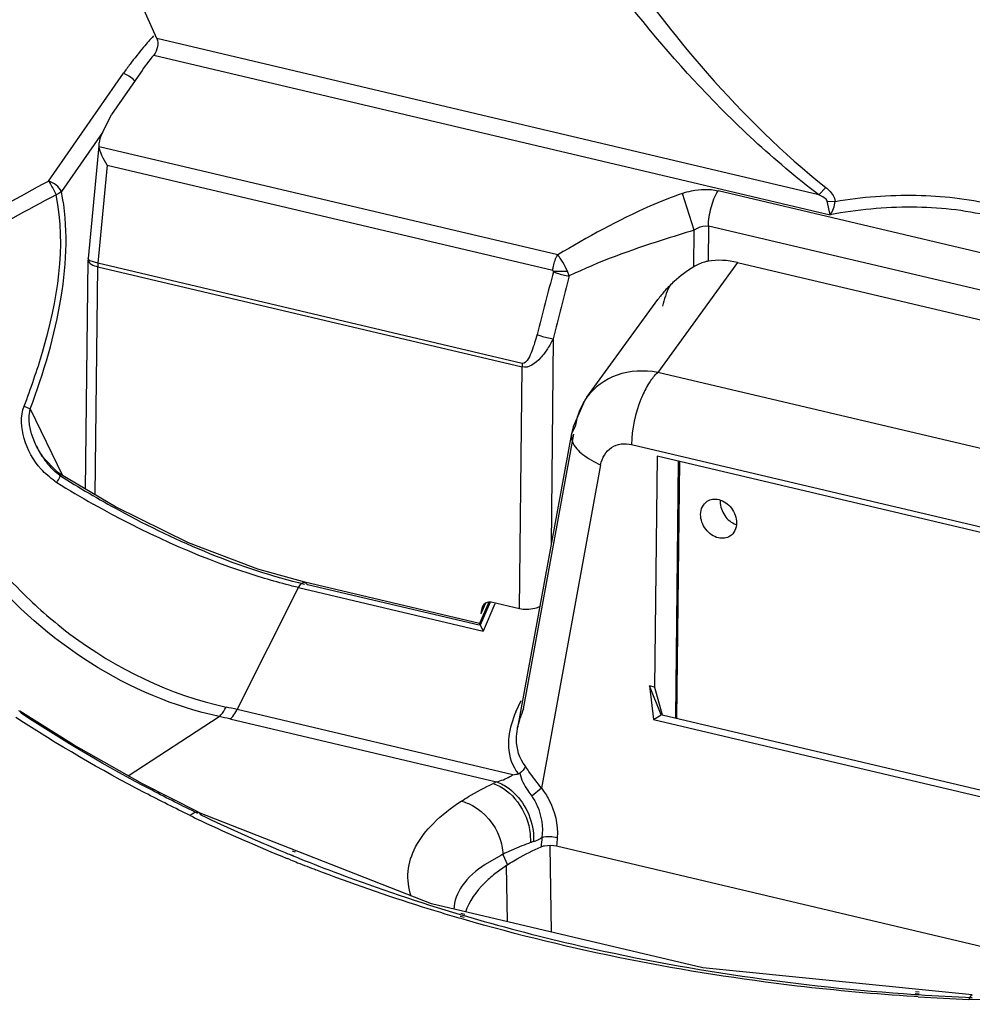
# Model space of a CAD drawing. Header units: inches. Extents: x 0 to 17, y 0 to 11.
# Tile 73 of 104: x 9.969 to 10.276, y 2.958 to 3.275. Entities that reach past the tile are written whole.
import ezdxf

# ---------------------------------------------------------------- set-up
doc = ezdxf.new("R2010")
doc.units = ezdxf.units.IN
doc.header["$LTSCALE"] = 0.935
doc.header["$MEASUREMENT"] = 0
doc.layers.add('1', color=7, linetype='CONTINUOUS')
doc.layers.add('2', color=7, linetype='CONTINUOUS')

msp = doc.modelspace()

# ---------------------------------------------------------------- linework, layer by layer
at = {"layer": '1', "color": 7, "linetype": 'Continuous'}
for p, q in [((10.0132590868, 3.2690289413), (10.0081957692, 3.28034557)), ((10.2267255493, 3.2186478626), (10.0132590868, 3.2690289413)), ((10.0122236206, 3.263695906), (10.2304229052, 3.2121978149)), ((10.0079551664, 3.2579921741), (9.998613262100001, 3.2445520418)), ((9.9953713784, 3.2380065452), (9.998613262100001, 3.2445520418)), ((9.9946232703, 3.2341484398), (9.9945962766, 3.2354051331)), ((9.9945067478, 3.2344588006), (9.9910994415, 3.1981011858)), ((10.1425216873, 3.1992422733), (9.9946232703, 3.2341484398)), ((9.9972234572, 3.2282302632), (9.994256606, 3.1965725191)), ((9.9972234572, 3.2282302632), (10.1409191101, 3.1943160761)), ((10.1865204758, 3.2072229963), (10.1827633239, 3.2190925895)), ((10.3563672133, 3.1816737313), (10.1942344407, 3.219938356)), ((10.2290328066, 3.2209537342), (10.2267255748, 3.2186478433)), ((10.2294803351, 3.216576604), (10.2320061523, 3.2165284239)), ((10.2304229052, 3.2121978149), (10.2294803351, 3.2165766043)), ((10.1863974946, 3.1953773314), (10.1865250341, 3.207226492)), ((10.1911482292, 3.2085622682), (10.1910261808, 3.1972232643)), ((10.3532809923, 3.1702976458), (10.1911482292, 3.2085622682)), ((9.9902774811, 3.1237356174), (9.991072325, 3.1975812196)), ((9.991072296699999, 3.1975811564), (9.991107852, 3.197311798)), ((9.9910994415, 3.1981011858), (9.9910723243, 3.1975811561)), ((9.994256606, 3.1965725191), (9.9917423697, 3.1973951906)), ((10.2005356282, 3.1968171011), (10.3436893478, 3.1630313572)), ((9.9933958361, 3.1218945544), (9.9941874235, 3.1954376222)), ((9.9941874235, 3.1954376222), (10.1310205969, 3.1631430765)), ((10.1310897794, 3.1642779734), (9.994256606, 3.1965725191)), ((10.1411878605, 3.1939879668), (10.1409657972, 3.1942309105)), ((10.1411879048, 3.1939879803), (10.1456401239, 3.1940157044)), ((10.1462437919, 3.1924561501), (10.1456401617, 3.1940157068)), ((10.1411170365, 3.1722307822), (10.1404012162, 3.1057269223)), ((10.1301808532, 3.0851289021), (10.1310205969, 3.1631430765)), ((10.1192610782, 3.0869732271), (10.1177770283, 3.0835407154)), ((10.1301807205, 3.0851289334), (10.1210764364, 3.087277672)), ((10.1405148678, 2.9809258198), (10.1401180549, 3.0086712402)), ((10.1259442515, 3.0022981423), (10.1261901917, 2.9842996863))]:
    msp.add_line(p, q, dxfattribs=at)
msp.add_lwpolyline([(10.141163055, 3.1938390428), (10.1411785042, 3.1938862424), (10.141186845, 3.1939363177), (10.1411878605, 3.1939879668)], dxfattribs=at)
for centre, radius, start, end in [((10.092233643, 3.1993704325), 0.1026614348, 141.2018425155, 145.1786097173), ((10.0058481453, 3.1952963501), 0.0116615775, 173.7173306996, 179.3058833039), ((12.3554628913, 2.6026840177), 2.2918540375, 165.0522705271, 165.5753017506), ((10.2070818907, 3.1609095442), 0.0401972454, 120.9764532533, 132.1721860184), ((12.4224316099, 2.6048106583), 2.3508214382, 165.5239683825, 166.0325405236), ((10.2062464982, 3.1618328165), 0.0389521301, 132.1732362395, 138.4544766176), ((10.2049760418, 3.1629622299), 0.03725224, 138.458629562, 143.9561381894), ((10.1426813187, 3.1630018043), 0.0116615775, 173.7173306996, 179.3058833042), ((10.2013444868, 3.119620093), 0.0063839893, 174.87989299, 179.39655463), ((10.2021499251, 3.1182768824), 0.0063071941, 250.3424729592, 251.3386267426)]:
    msp.add_arc(centre, radius, start, end, dxfattribs=at)
for centre, major_axis, ratio, start_param, end_param in [((10.0010962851, 3.2372621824), (0.005517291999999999, 0.0051685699), 0.6743044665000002, -4.2056516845, -3.792574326), ((10.2009164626, 3.1671674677), (-0.017655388, 0.0270711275), 0.7771512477, -0.6843238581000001, -0.3298098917), ((10.1211807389, 3.0827045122), (-0.0013388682, 0.0045509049), 0.6878500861, 5.9096642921, 7.473231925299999)]:
    msp.add_ellipse(centre, major_axis=major_axis, ratio=ratio, start_param=start_param, end_param=end_param, dxfattribs=at)
for points, knots in [([(10.1604873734, 3.2969557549), (10.1698060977, 3.2833353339), (10.1906757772, 3.2561520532), (10.2151590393, 3.2319494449), (10.2290327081, 3.2209536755)], [0, 0, 0, 0, 0.4824659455, 1, 1, 1, 1]), ([(10.2267252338, 3.2186476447), (10.2122436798, 3.2296047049), (10.1866178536, 3.2536471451), (10.164580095, 3.2808269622), (10.1547623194, 3.2944136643)], [0, 0, 0, 0, 0.5200010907, 1, 1, 1, 1]), ([(10.013259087, 3.2690289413), (10.0136394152, 3.2682336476), (10.0136444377, 3.2662164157), (10.0128433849, 3.2644672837), (10.0122236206, 3.263695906)], [0, 0, 0, 0, 0.4711516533, 1, 1, 1, 1]), ([(9.9972234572, 3.2282302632), (9.9965896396, 3.2291947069), (9.9955238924, 3.2310820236), (9.9947725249, 3.2331482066), (9.9946232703, 3.2341484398)], [0, 0, 0, 0, 0.5329646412, 1, 1, 1, 1]), ([(10.1827633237, 3.2190925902), (10.1792100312, 3.2178568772), (10.1653038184, 3.2122554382), (10.1521683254, 3.2049554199), (10.1425216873, 3.1992422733)], [0, 0, 0, 0, 0.2512454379, 1, 1, 1, 1]), ([(10.1827633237, 3.2190925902), (10.1837146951, 3.2194267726), (10.1874255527, 3.2204850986), (10.1914574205, 3.2205937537), (10.1942344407, 3.219938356)], [0, 0, 0, 0, 0.2611196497, 1, 1, 1, 1]), ([(10.1911482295, 3.2085622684), (10.1911698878, 3.2105712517), (10.191777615, 3.2145260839), (10.1932395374, 3.2182608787), (10.1942344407, 3.219938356)], [0, 0, 0, 0, 0.5074223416, 1, 1, 1, 1]), ([(10.2290327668, 3.2209537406), (10.2293958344, 3.2206663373), (10.2307325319, 3.219495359), (10.2318756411, 3.2178559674), (10.232006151, 3.2165284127)], [0, 0, 0, 0, 0.257680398, 1, 1, 1, 1]), ([(10.2294803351, 3.2165766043), (10.2293506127, 3.2170455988), (10.2283345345, 3.2178425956), (10.2273401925, 3.2183616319), (10.2267255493, 3.2186478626)], [0, 0, 0, 0, 0.4178199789, 1, 1, 1, 1]), ([(10.2304229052, 3.2121978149), (10.2308797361, 3.2128094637), (10.2315681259, 3.2142214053), (10.2319552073, 3.2157435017), (10.2320061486, 3.2165284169)], [0, 0, 0, 0, 0.4925330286, 1, 1, 1, 1]), ([(10.2320059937, 3.216527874), (10.2406303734, 3.217961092), (10.2577030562, 3.2193089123), (10.2747767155, 3.21741895), (10.2828418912, 3.2155153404)], [0, 0, 0, 0, 0.5133848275, 1, 1, 1, 1]), ([(10.3210125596, 3.1908173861), (10.3159131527, 3.1958891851), (10.3035961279, 3.2048109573), (10.2814314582, 3.2128997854), (10.2563706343, 3.2155270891), (10.2391141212, 3.2138311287), (10.2304229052, 3.2121978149)], [0, 0, 0, 0, 0.2234813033, 0.4648439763, 0.7252110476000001, 1, 1, 1, 1]), ([(10.1865250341, 3.207226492), (10.1830970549, 3.2061619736), (10.1694301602, 3.2019605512), (10.1558768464, 3.1971544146), (10.1462428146, 3.192458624)], [0, 0, 0, 0, 0.2508890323, 1, 1, 1, 1]), ([(10.1865204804, 3.207222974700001), (10.1868698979, 3.2074712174), (10.1882312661, 3.2083310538), (10.1899809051, 3.2088343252), (10.1911482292, 3.2085622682)], [0, 0, 0, 0, 0.2634060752, 1, 1, 1, 1]), ([(9.9917423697, 3.1973951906), (9.9916424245, 3.1974495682), (9.9913769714, 3.1976074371), (9.9910797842, 3.1978910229), (9.991099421, 3.1981011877)], [0, 0, 0, 0, 0.3502437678, 1, 1, 1, 1]), ([(9.991107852, 3.197311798), (9.9912360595, 3.1968459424), (9.9922954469, 3.1959666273), (9.993456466, 3.1956101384), (9.9941874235, 3.1954376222)], [0, 0, 0, 0, 0.3914839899, 1, 1, 1, 1]), ([(10.1409191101, 3.1943160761), (10.1409703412, 3.194757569), (10.1412611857, 3.1964657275), (10.1418611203, 3.1981356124), (10.1425217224, 3.1992423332)], [0, 0, 0, 0, 0.2564154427, 1, 1, 1, 1]), ([(10.1456401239, 3.1940157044), (10.1452107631, 3.1950030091), (10.1444889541, 3.1964197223), (10.1433900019, 3.1981294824), (10.1428311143, 3.1989134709), (10.1425217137, 3.1992422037)], [0, 0, 0, 0, 0.5292166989, 0.7780961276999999, 1, 1, 1, 1]), ([(10.1910261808, 3.1972232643), (10.1906449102, 3.1971605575), (10.1890172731, 3.1967740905), (10.1874923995, 3.1960338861), (10.1863929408, 3.1953738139)], [0, 0, 0, 0, 0.231542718, 1, 1, 1, 1]), ([(10.1411631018, 3.1938390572), (10.1415567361, 3.1936708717), (10.1432047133, 3.193058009), (10.1449250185, 3.1926269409), (10.1462437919, 3.1924561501)], [0, 0, 0, 0, 0.2435132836, 1, 1, 1, 1]), ([(10.141117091, 3.1722301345), (10.1405428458, 3.1711304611), (10.1392908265, 3.1689612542), (10.136662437, 3.1653115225), (10.13317363, 3.1625593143), (10.1310205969, 3.1631430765)], [0, 0, 0, 0, 0.2642320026, 0.5248670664, 1, 1, 1, 1]), ([(10.1358561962, 3.1736023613), (10.135622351, 3.1726964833), (10.1351344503, 3.1709111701), (10.1342103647, 3.1682325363), (10.1332659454, 3.1659622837), (10.1319034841, 3.164168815), (10.1310897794, 3.1642779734)], [0, 0, 0, 0, 0.260270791, 0.5182374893, 0.7716046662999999, 1, 1, 1, 1]), ([(10.1358561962, 3.1736023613), (10.1362593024, 3.1734330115), (10.1379619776, 3.1728021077), (10.1397477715, 3.1723868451), (10.141116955, 3.1722301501)], [0, 0, 0, 0, 0.240853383, 1, 1, 1, 1]), ([(10.1907640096, 3.1198160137), (10.1912856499, 3.1201557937), (10.192531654, 3.1206169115), (10.1938469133, 3.1205315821), (10.1944892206, 3.1203799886)], [0, 0, 0, 0, 0.4854145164, 1, 1, 1, 1]), ([(10.1886411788, 3.1155669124), (10.1886503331, 3.1164173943), (10.1889851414, 3.1180808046), (10.1901082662, 3.1193888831), (10.1907640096, 3.1198160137)], [0, 0, 0, 0, 0.5208024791, 1, 1, 1, 1]), ([(10.1944892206, 3.1203799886), (10.1960868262, 3.1200029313), (10.199010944, 3.1178847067), (10.2002223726, 3.1145191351), (10.2002042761, 3.1128378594)], [0, 0, 0, 0, 0.4939999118, 1, 1, 1, 1]), ([(10.1949608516, 3.1196873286), (10.1949440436, 3.1181257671), (10.1960019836, 3.1149783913), (10.1985693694, 3.1128583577), (10.2000282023, 3.1123372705)], [0, 0, 0, 0, 0.5020167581, 1, 1, 1, 1]), ([(10.1943562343, 3.1080247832), (10.1927586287, 3.1084018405), (10.1898345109, 3.1105200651), (10.1886230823, 3.1138856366), (10.1886411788, 3.1155669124)], [0, 0, 0, 0, 0.4939999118, 1, 1, 1, 1]), ([(10.2002042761, 3.1128378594), (10.2001951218, 3.1119873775), (10.1998603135, 3.1103239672), (10.1987371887, 3.1090158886), (10.1980814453, 3.1085887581)], [0, 0, 0, 0, 0.5208024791, 1, 1, 1, 1]), ([(10.1980814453, 3.1085887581), (10.197559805, 3.1082489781), (10.1963138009, 3.1077878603), (10.1949985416, 3.1078731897), (10.1943562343, 3.1080247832)], [0, 0, 0, 0, 0.4854145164, 1, 1, 1, 1]), ([(10.1367778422, 3.0857870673), (10.1362354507, 3.0855752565), (10.1341212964, 3.084885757), (10.1317819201, 3.0847510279), (10.1301807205, 3.0851289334)], [0, 0, 0, 0, 0.2614092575, 1, 1, 1, 1])]:
    msp.add_open_spline(points, degree=3, knots=knots, dxfattribs=at)
at = {"layer": '2', "color": 7, "linetype": 'Continuous'}
for p, q in [((9.9782989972, 3.2230735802), (10.002455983, 3.2578280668)), ((10.0024560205, 3.2578279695), (10.0041862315, 3.2569945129)), ((9.9957518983, 3.2387748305), (9.9824706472, 3.2196671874)), ((10.2005356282, 3.1968171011), (10.1747774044, 3.1613727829)), ((10.1519349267, 3.1533425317), (10.1748554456, 3.1848820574)), ((10.300601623, 3.1316765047), (10.1747774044, 3.1613727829)), ((9.970440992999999, 3.1505050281), (9.972422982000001, 3.1495941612)), ((9.9724229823, 3.1495941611), (9.982849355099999, 3.1281211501)), ((10.1481671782, 3.1439629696), (10.1469763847, 3.1416737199)), ((10.1469763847, 3.1416737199), (10.1296116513, 3.0467385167)), ((10.1315092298, 3.0528911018), (10.1477172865, 3.1415033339)), ((9.9744663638, 3.1374343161), (9.9744646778, 3.1374377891)), ((10.1663634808, 3.1381399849), (10.2921876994, 3.1084437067)), ((10.174569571, 3.1343389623), (10.1737684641, 3.059911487)), ((10.2839415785, 3.1085256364), (10.174569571, 3.1343389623)), ((10.156384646, 3.1316113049), (10.1373032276, 3.0272899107)), ((10.1814101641, 3.1327244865), (10.1805197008, 3.0499952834)), ((10.1817816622, 3.1326368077), (10.180891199, 3.0499076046)), ((9.9822258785, 3.1285108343), (9.9818261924, 3.128209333)), ((9.982228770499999, 3.1285087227), (9.9822258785, 3.1285108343)), ((10.0391670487, 3.0526558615), (10.0589390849, 3.0920167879)), ((10.0589390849, 3.0920167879), (10.1184936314, 3.0779610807)), ((10.0609833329, 3.0937282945), (10.0610060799, 3.0937232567)), ((10.1173531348, 3.0804245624), (10.0610060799, 3.0937232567)), ((10.0610060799, 3.0937232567), (10.0618099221, 3.0929151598)), ((10.1172148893, 3.0798388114), (10.0618099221, 3.0929151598)), ((10.1204340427, 3.0875554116), (10.1173504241, 3.0804232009)), ((10.1176168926, 3.0799892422), (10.1208166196, 3.0873900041)), ((10.1222940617, 3.0867512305), (10.1184936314, 3.0779610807)), ((10.1173531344, 3.0804245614), (10.1173501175, 3.0804224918)), ((10.1173508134, 3.0804278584), (10.1184936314, 3.0779610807)), ((10.1176056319, 3.079963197), (10.117353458, 3.0804283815)), ((10.1737684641, 3.059911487), (10.1721219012, 3.0603000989)), ((10.1758713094, 3.0510141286), (10.1721219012, 3.0603000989)), ((10.1721219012, 3.0603000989), (10.1733788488, 3.0494649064)), ((10.1737684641, 3.059911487), (10.1761933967, 3.0509772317)), ((10.1290385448, 3.0519387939), (10.1307354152, 3.0556397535)), ((9.9686243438, 3.0523703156), (9.969007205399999, 3.0521184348)), ((9.969007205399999, 3.0521184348), (9.9695894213, 3.051383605)), ((10.1281040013, 3.0316654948), (10.0391670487, 3.0526558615)), ((10.1733788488, 3.0494649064), (10.1758713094, 3.0510141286)), ((10.1762390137, 3.0510055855), (10.2829263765, 3.0258258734)), ((10.0039872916, 3.0312935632), (10.0333230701, 3.0504204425)), ((10.0367636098, 3.0496471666), (10.1227820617, 3.029345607)), ((10.1296122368, 3.0467380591), (10.130389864, 3.0498674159)), ((10.1733788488, 3.0494649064), (10.2833037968, 3.0235210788)), ((10.1295604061, 3.046448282), (10.1296116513, 3.0467385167)), ((10.1373031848, 3.0272898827), (10.1341556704, 3.0247240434)), ((10.1018199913, 2.9900395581), (10.02668228, 3.0195330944)), ((10.0266920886, 3.0195418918), (10.026699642, 3.0195382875)), ((10.026699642, 3.0195382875), (10.0274086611, 3.0187306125)), ((10.1347170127, 3.012676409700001), (10.1347683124, 3.0101163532)), ((10.1336830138, 3.0125753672), (10.1337979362, 3.0097732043)), ((10.1406619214, 3.0117280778), (10.1423585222, 3.0113919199)), ((10.0569262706, 3.0071668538), (10.0578466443, 3.0068062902)), ((10.1309953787, 3.0087186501), (10.1258379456, 3.0064833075)), ((10.1421517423, 3.0087003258), (10.306153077, 2.9699937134)), ((10.0563227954, 3.004230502), (10.0554074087, 3.0046000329)), ((10.0559801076, 3.0060092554), (10.0568926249, 3.0056353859)), ((10.0573187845, 3.0054645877), (10.0563987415, 3.0058244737)), ((10.124147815, 3.0056447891), (10.1190921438, 3.0026815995)), ((10.1248344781, 3.0059943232), (10.1262839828, 3.0026133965)), ((10.1263037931, 3.0026261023), (10.1272348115, 3.0032145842)), ((10.1263037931, 3.0026261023), (10.1222276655, 2.9996894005)), ((10.1893236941, 2.9694299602), (10.1018199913, 2.9900395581)), ((10.1119883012, 2.9850677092), (10.1107056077, 2.985440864)), ((10.1123839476, 2.9856636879), (10.1110622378, 2.9859756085)), ((10.1110626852, 2.9866321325), (10.1123412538, 2.9862541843)), ((10.1113002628, 2.9869839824), (10.1126219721, 2.9866720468)), ((10.2762572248, 2.9606537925), (10.1893236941, 2.9694299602)), ((10.2587815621, 2.9600494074), (10.2575404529, 2.9601280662)), ((10.2575978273, 2.9608536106), (10.2588374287, 2.9607717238)), ((10.2590679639, 2.9608654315), (10.2578453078, 2.9609906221)), ((10.2579223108, 2.9617613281), (10.2591444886, 2.9616366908)), ((10.2762386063, 2.9591926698), (10.2751524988, 2.9592184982)), ((10.2762332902, 2.9591758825), (10.2751526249, 2.9592188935))]:
    msp.add_line(p, q, dxfattribs=at)
for points in [[(10.151978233, 3.1533752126), (10.1512858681, 3.1523786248), (10.1474792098, 3.1438037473), (10.1470085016, 3.1416734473)], [(9.972229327, 3.1487653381), (9.972286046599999, 3.14904369), (9.972350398, 3.1493187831), (9.9724229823, 3.1495941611)], [(9.9822258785, 3.1285108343), (9.9812112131, 3.1292024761), (9.9762854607, 3.1343139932), (9.9744648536, 3.1374376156)], [(10.0609801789, 3.0937196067), (10.0458236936, 3.0979645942), (10.0234680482, 3.106458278), (9.9999373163, 3.1180324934), (9.9822194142, 3.1284930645)], [(10.026699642, 3.0195382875), (10.0086173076, 3.0286827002), (9.9863216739, 3.0412551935), (9.9690011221, 3.052122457)], [(10.1298637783, 3.0319420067), (10.130008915, 3.0319780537), (10.1301501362, 3.0320403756), (10.1302814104, 3.0321272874)]]:
    msp.add_lwpolyline(points, dxfattribs=at)
for centre, radius, start, end in [((10.1013430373, 3.1882933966), 0.120876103, 137.575707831, 139.832335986), ((10.1034732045, 3.1865066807), 0.1236563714, 139.8363565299, 143.1037986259), ((10.1053306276, 3.1850981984), 0.1259874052, 143.0986770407, 144.7406196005), ((10.1680114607, 3.1416684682), 0.019868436, 147.0682315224, 150.3281198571), ((10.1678656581, 3.1417608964), 0.0196958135, 143.9823749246, 147.0633228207), ((9.999337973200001, 3.1495255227), 0.0276546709, 205.9250145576, 215.6481944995), ((9.9988125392, 3.1491556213), 0.0270121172, 215.6601588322, 220.9154636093), ((10.0037418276, 3.158559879), 0.0398440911, 234.0482062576, 235.1465353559), ((10.1552699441, 3.4071930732), 0.3309476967, 238.2196770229, 240.5830011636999), ((10.0637698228, 3.0895905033), 0.005405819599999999, 148.8884922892, 153.3314689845), ((9.9930721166, 2.8572680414), 0.2007514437, 76.7257731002, 77.7848216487), ((10.0290443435, 3.0577354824), 0.0113257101, 329.1034150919, 333.3522879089), ((10.1606235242, 3.0403939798), 0.0316831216, 156.7688851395, 162.6021030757), ((9.9985005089, 2.8874437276), 0.166655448, 76.7268268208, 77.93920692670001), ((10.1192704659, 3.0451447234), 0.0161158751, 299.117917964, 303.2385981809), ((10.1078257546, 3.1673103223), 0.1371504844, 278.5026108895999, 279.2466575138), ((10.1685933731, 2.9301969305), 0.1092200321, 114.7992786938, 115.4456456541), ((10.2492295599, 3.4863241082), 0.5192314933, 244.2947002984, 244.5200524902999), ((10.2562798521, 3.5014678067), 0.5359352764, 244.5361094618, 247.7727247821), ((10.2572935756, 3.4966220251), 0.5303087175, 244.3105882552, 247.4732798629), ((10.1666110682, 2.9183181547), 0.0971634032, 109.7374495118, 111.5032850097), ((10.1690952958, 2.9114895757), 0.1044298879, 109.5676907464, 109.7550800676), ((10.1697830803, 2.9095512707), 0.106486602, 109.1970722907, 109.5670907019), ((10.1301881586, 3.0230749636), 0.0137440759, 289.4650262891, 295.9791107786), ((10.1300688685, 3.0233348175), 0.0140299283, 295.9521944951, 297.5843902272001), ((10.1297714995, 3.0238902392), 0.0146599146, 297.6093113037, 301.5430535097), ((10.4119040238, 2.9846474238), 0.2757645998, 174.4334485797, 175.0537313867), ((10.4181627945, 2.9888429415), 0.2767245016, 175.3260536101, 175.8850024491), ((10.2636484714, 3.5115776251), 0.5465578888, 247.4585700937, 247.6689957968), ((10.1560882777, 2.9430807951), 0.070249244, 115.5065552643, 116.1157532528), ((10.2627679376, 3.5169514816), 0.5527227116, 247.7573029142, 247.9656774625), ((10.2640264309, 3.5200705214), 0.5560860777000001, 248.067756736, 248.3267095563), ((10.2649213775, 3.5146860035), 0.5499168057, 247.7721170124, 248.033690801), ((10.265710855, 3.5243231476), 0.5606601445, 248.3272418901, 248.9750296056), ((10.1535104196, 2.9488735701), 0.0639150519, 116.6580587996, 117.3484274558), ((10.1553002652, 2.9446917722), 0.068455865, 116.1170656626, 116.4264951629), ((10.3053267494, 3.7046771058), 0.7460810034, 266.4232091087, 267.6818307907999), ((10.3070223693, 3.7000393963), 0.7408363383, 266.2707769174, 267.6139215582)]:
    msp.add_arc(centre, radius, start, end, dxfattribs=at)
for points in [[(10.0041862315, 3.2569945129), (10.0049198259, 3.2565301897), (10.0055951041, 3.2559416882), (10.0061212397, 3.2552510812)], [(9.9232951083, 3.1906550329), (9.9412855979, 3.2020251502), (9.959551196, 3.2130022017), (9.9783021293, 3.2230689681)], [(9.9807926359, 3.2216945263), (9.9800546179, 3.2222924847), (9.9792052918, 3.2227892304), (9.9782989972, 3.2230735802)], [(9.9824706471, 3.2196671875), (9.9819895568, 3.2191836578), (9.981364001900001, 3.2188375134), (9.980724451, 3.2186003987)], [(9.9824706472, 3.2196671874), (9.9821211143, 3.2204717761), (9.9814742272, 3.221142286), (9.9807926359, 3.2216945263)], [(9.980724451, 3.2186003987), (9.9619835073, 3.2088073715), (9.9437351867, 3.1980641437), (9.9257741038, 3.1869050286)], [(10.1785611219, 3.1890942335), (10.1775887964, 3.1870734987), (10.1768285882, 3.1849315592), (10.1763481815, 3.1827411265)], [(9.970476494, 3.1400376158), (9.9695071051, 3.1433894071), (9.9691513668, 3.1472629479), (9.970440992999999, 3.1505050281)], [(10.1507482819, 3.1515039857), (10.1494328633, 3.1491956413), (10.1485687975, 3.1465892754), (10.1481671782, 3.1439629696)], [(9.9744645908, 3.1374385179), (9.9727823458, 3.1408997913), (9.9715936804, 3.1449697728), (9.972229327, 3.1487653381)], [(9.975915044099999, 3.1302049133), (9.9733931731, 3.1329742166), (9.9715171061, 3.1364395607), (9.970476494, 3.1400376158)], [(9.9803491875, 3.1263056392), (9.978756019, 3.1274614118), (9.9772402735, 3.1287496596), (9.975915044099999, 3.1302049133)], [(9.9818261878, 3.1282093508), (9.980576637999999, 3.1291684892), (9.9794320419, 3.1302740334), (9.978400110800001, 3.131464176)], [(10.1290385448, 3.0519387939), (10.127965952, 3.0493498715), (10.1270807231, 3.0466322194), (10.1267490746, 3.0438495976)], [(10.1321084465, 3.0344162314), (10.1317436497, 3.0335106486), (10.131053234, 3.0327251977), (10.1302819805, 3.0321265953)], [(10.1227820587, 3.0293456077), (10.1242906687, 3.029715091), (10.1257457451, 3.0303279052), (10.1271125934, 3.0310655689)], [(10.1237534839, 3.0114314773), (10.1243787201, 3.0096926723), (10.1247846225, 3.0078415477), (10.1248340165, 3.0059944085)]]:
    msp.add_open_spline(points, degree=3, dxfattribs=at)
for points, knots in [([(9.9782989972, 3.2230735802), (9.9785121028, 3.2227599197), (9.9794084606, 3.221318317), (9.9802078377, 3.2198129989), (9.980724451, 3.2186003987)], [0, 0, 0, 0, 0.2234211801, 1, 1, 1, 1]), ([(9.9724229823, 3.1495941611), (9.976753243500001, 3.1612678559), (9.9836390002, 3.1841211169), (9.9847163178, 3.208535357), (9.9824706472, 3.2196671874)], [0, 0, 0, 0, 0.5229946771, 1, 1, 1, 1]), ([(9.9704453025, 3.1505032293), (9.972610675, 3.156251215), (9.9801654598, 3.177910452), (9.984194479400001, 3.2020134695), (9.9807281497, 3.218601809)], [0, 0, 0, 0, 0.2660287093, 1, 1, 1, 1]), ([(9.9257692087, 3.1869040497), (9.9265422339, 3.1690977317), (9.935888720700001, 3.1329914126), (9.9573154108, 3.1026597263), (9.970481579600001, 3.0897372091)], [0, 0, 0, 0, 0.491381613, 1, 1, 1, 1]), ([(10.0333229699, 3.0504203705), (10.0042128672, 3.0566826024), (9.9498338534, 3.0923376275), (9.924429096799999, 3.1516189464), (9.9222360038, 3.1820044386)], [0, 0, 0, 0, 0.4942856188, 1, 1, 1, 1]), ([(10.1747774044, 3.1613727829), (10.1704622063, 3.1621338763), (10.1616468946, 3.161851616), (10.1543293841, 3.1566184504), (10.151964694, 3.1533834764)], [0, 0, 0, 0, 0.5223335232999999, 1, 1, 1, 1]), ([(10.1715153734, 3.1570789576), (10.1717711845, 3.1575097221), (10.1727301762, 3.1590316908), (10.1738450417, 3.160468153), (10.1747773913, 3.161372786)], [0, 0, 0, 0, 0.2783178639, 1, 1, 1, 1]), ([(10.1715153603, 3.1570789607), (10.1707008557, 3.1557074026), (10.1678017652, 3.1497838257), (10.1664402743, 3.1431267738), (10.1663637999, 3.1381401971)], [0, 0, 0, 0, 0.2423419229, 1, 1, 1, 1]), ([(10.1470014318, 3.1416343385), (10.1468487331, 3.1407674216), (10.147249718, 3.1380066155), (10.1508801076, 3.1344018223), (10.1543462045, 3.132489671), (10.1563849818, 3.1316115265)], [0, 0, 0, 0, 0.1815000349, 0.5422915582, 1, 1, 1, 1]), ([(10.156384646, 3.1316113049), (10.1567840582, 3.1337618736), (10.1592430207, 3.1381389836), (10.1642320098, 3.1386279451), (10.1663634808, 3.1381399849)], [0, 0, 0, 0, 0.5000836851, 1, 1, 1, 1]), ([(9.9809717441, 3.1258631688), (9.9813171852, 3.126440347), (9.98181877, 3.1272739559), (9.9821268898, 3.1280673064), (9.982297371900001, 3.1284531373), (9.982228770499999, 3.1285087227)], [0, 0, 0, 0, 0.6840129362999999, 0.9102146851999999, 1, 1, 1, 1]), ([(9.9818261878, 3.1282093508), (9.988124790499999, 3.1242455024), (10.0129878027, 3.1095895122), (10.0400003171, 3.0981148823), (10.0608585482, 3.0931391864)], [0, 0, 0, 0, 0.2576399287, 1, 1, 1, 1]), ([(10.0589390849, 3.0920167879), (10.0535624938, 3.0932857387), (10.0305813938, 3.0998173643), (10.0087019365, 3.1099071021), (9.9927209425, 3.1189150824)], [0, 0, 0, 0, 0.2314406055, 1, 1, 1, 1]), ([(10.0591415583, 3.0923837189), (10.0592673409, 3.0925920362), (10.0596836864, 3.0932059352), (10.0604626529, 3.0938424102), (10.0609812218, 3.09371936)], [0, 0, 0, 0, 0.3134634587, 1, 1, 1, 1]), ([(9.970481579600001, 3.0897372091), (9.9751111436, 3.0851933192), (9.99401618, 3.0688204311), (10.017443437, 3.0573905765), (10.0355457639, 3.0534699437)], [0, 0, 0, 0, 0.2593831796, 1, 1, 1, 1]), ([(10.0264926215, 3.0191726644), (10.0215163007, 3.0215800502), (10.0020400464, 3.0313860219), (9.9831895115, 3.0424415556), (9.9695893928, 3.0513836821)], [0, 0, 0, 0, 0.2535270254, 1, 1, 1, 1]), ([(10.0333230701, 3.0504204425), (10.0335344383, 3.0505734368), (10.0344771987, 3.051431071), (10.0351269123, 3.0525603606), (10.0355478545, 3.0534744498)], [0, 0, 0, 0, 0.2058958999, 1, 1, 1, 1]), ([(10.0367636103, 3.0496472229), (10.036945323, 3.0497670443), (10.037739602, 3.0504031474), (10.0383537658, 3.0512369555), (10.0387628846, 3.0519198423)], [0, 0, 0, 0, 0.2147154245, 1, 1, 1, 1]), ([(10.0240262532, 3.0184879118), (10.0191085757, 3.0208551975), (9.999854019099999, 3.0304953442), (9.9812023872, 3.0413460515), (9.9677306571, 3.050115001)], [0, 0, 0, 0, 0.2534731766, 1, 1, 1, 1]), ([(10.1321084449, 3.0344162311), (10.1301345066, 3.0367565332), (10.1289188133, 3.041235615), (10.1293751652, 3.0453578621), (10.1295609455, 3.0464479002)], [0, 0, 0, 0, 0.7346629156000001, 1, 1, 1, 1]), ([(10.1267490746, 3.0438495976), (10.1266205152, 3.0427709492), (10.1264333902, 3.0386196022), (10.1278690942, 3.0342863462), (10.1298637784, 3.0319420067)], [0, 0, 0, 0, 0.2608509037, 1, 1, 1, 1]), ([(10.1302819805, 3.0321265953), (10.1307488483, 3.0301232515), (10.1321079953, 3.0275849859), (10.1337399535, 3.0253308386), (10.1341556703, 3.0247240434)], [0, 0, 0, 0, 0.7366074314, 1, 1, 1, 1]), ([(10.1373032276, 3.0272899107), (10.1359975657, 3.0291097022), (10.1340948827, 3.0313615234), (10.1324774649, 3.033820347), (10.1321084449, 3.0344162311)], [0, 0, 0, 0, 0.7616511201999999, 1, 1, 1, 1]), ([(10.1114064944, 3.0231323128), (10.1121855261, 3.0236392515), (10.1155049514, 3.0257108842), (10.1189723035, 3.0275410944), (10.1216656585, 3.0288227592)], [0, 0, 0, 0, 0.2375770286, 1, 1, 1, 1]), ([(10.1216664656, 3.0288218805), (10.1247883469, 3.0277920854), (10.1305863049, 3.0230729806), (10.1332403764, 3.0162534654), (10.1336830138, 3.0125753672)], [0, 0, 0, 0, 0.4701590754, 1, 1, 1, 1]), ([(10.1227820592, 3.0293456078), (10.1242373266, 3.0288691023), (10.1304749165, 3.0254077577), (10.1342185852, 3.0181568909), (10.1347170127, 3.012676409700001)], [0, 0, 0, 0, 0.2176866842, 1, 1, 1, 1]), ([(10.1373033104, 3.0272899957), (10.1382235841, 3.0261438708), (10.1413138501, 3.0214232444), (10.1426980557, 3.0155418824), (10.1423587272, 3.0113918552)], [0, 0, 0, 0, 0.2609039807, 1, 1, 1, 1]), ([(10.0952624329, 2.9925406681), (10.0943937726, 2.9950702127), (10.0936698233, 3.0006559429), (10.0964323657, 3.0090432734), (10.1026101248, 3.0167629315), (10.1082041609, 3.0210436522), (10.1114073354, 3.023132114)], [0, 0, 0, 0, 0.2153200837, 0.4370345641, 0.6921502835, 1, 1, 1, 1]), ([(10.1114073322, 3.0231321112), (10.1126834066, 3.0228309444), (10.1180982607, 3.0206406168), (10.1222369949, 3.0156488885), (10.1237534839, 3.0114314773)], [0, 0, 0, 0, 0.2263340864, 1, 1, 1, 1]), ([(10.1341556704, 3.0247240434), (10.1348474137, 3.0237564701), (10.1371253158, 3.0197013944), (10.1378807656, 3.014813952), (10.1374393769, 3.0113968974)], [0, 0, 0, 0, 0.2566236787, 1, 1, 1, 1]), ([(10.0240305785, 3.0184851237), (10.0242267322, 3.018702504), (10.024911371, 3.0193570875), (10.0260707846, 3.0198336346), (10.0266871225, 3.0195316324)], [0, 0, 0, 0, 0.2990329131, 1, 1, 1, 1]), ([(10.137439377, 3.0113968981), (10.1376454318, 3.0114806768), (10.138691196, 3.0117852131), (10.1398035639, 3.0118158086), (10.1406619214, 3.0117280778)], [0, 0, 0, 0, 0.2049594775, 1, 1, 1, 1]), ([(10.1272276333, 3.0032164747), (10.1279764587, 3.0036854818), (10.1311893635, 3.0056040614), (10.1345508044, 3.0072680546), (10.1371645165, 3.0084237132)], [0, 0, 0, 0, 0.2361632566, 1, 1, 1, 1]), ([(10.1371645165, 3.0084237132), (10.1375009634, 3.0085725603), (10.1391273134, 3.009024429), (10.1408747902, 3.0089962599), (10.1421517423, 3.0087003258)], [0, 0, 0, 0, 0.2191593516, 1, 1, 1, 1]), ([(10.0592187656, 3.0046909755), (10.0634160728, 3.0029980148), (10.0804747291, 2.9963605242), (10.0978544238, 2.990552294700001), (10.1110626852, 2.9866321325)], [0, 0, 0, 0, 0.2472666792, 1, 1, 1, 1]), ([(10.1107056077, 2.985440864), (10.1067715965, 2.9865899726), (10.091234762, 2.9912977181), (10.0758878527, 2.9966353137), (10.0645601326, 3.0009894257)], [0, 0, 0, 0, 0.2524561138, 1, 1, 1, 1]), ([(10.1190921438, 3.0026815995), (10.1162824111, 3.0008007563), (10.111492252, 2.9969036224), (10.1090786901, 2.9909240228), (10.1090214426, 2.9882725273)], [0, 0, 0, 0, 0.5604180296, 1, 1, 1, 1]), ([(10.1222276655, 2.9996894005), (10.121067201, 2.9987608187), (10.1171522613, 2.9953153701), (10.113923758, 2.9908673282), (10.1127613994, 2.9873051)], [0, 0, 0, 0, 0.2839975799, 1, 1, 1, 1]), ([(10.2575404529, 2.9601280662), (10.2449233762, 2.9609383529), (10.1958404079, 2.9653544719), (10.1471763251, 2.9748724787), (10.1119883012, 2.9850677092)], [0, 0, 0, 0, 0.2565646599, 1, 1, 1, 1]), ([(10.1123412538, 2.9862541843), (10.1238427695, 2.9828680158), (10.1714540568, 2.9703658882), (10.2204607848, 2.9633383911), (10.2575978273, 2.9608536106)], [0, 0, 0, 0, 0.2436434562, 1, 1, 1, 1]), ([(10.1748427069, 2.8355629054), (10.2040792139, 2.8286626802), (10.267368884, 2.8258976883), (10.3592647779, 2.8497996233), (10.4406303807, 2.8977422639), (10.4825612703, 2.9443617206), (10.4976160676, 2.9697443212)], [0, 0, 0, 0, 0.2436722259, 0.502972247, 0.7606134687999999, 1, 1, 1, 1]), ([(10.2762587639, 2.9606551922), (10.2761502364, 2.9606596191), (10.2755332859, 2.9603969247), (10.2753106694, 2.9597129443), (10.2751531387, 2.9592188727)], [0, 0, 0, 0, 0.173180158, 1, 1, 1, 1]), ([(10.353191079, 2.9599153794), (10.3467274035, 2.959547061), (10.3210938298, 2.958385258), (10.2954037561, 2.9584264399), (10.2762332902, 2.9591758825)], [0, 0, 0, 0, 0.2523127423, 1, 1, 1, 1])]:
    msp.add_open_spline(points, degree=3, knots=knots, dxfattribs=at)

doc.saveas('drawing.dxf')
